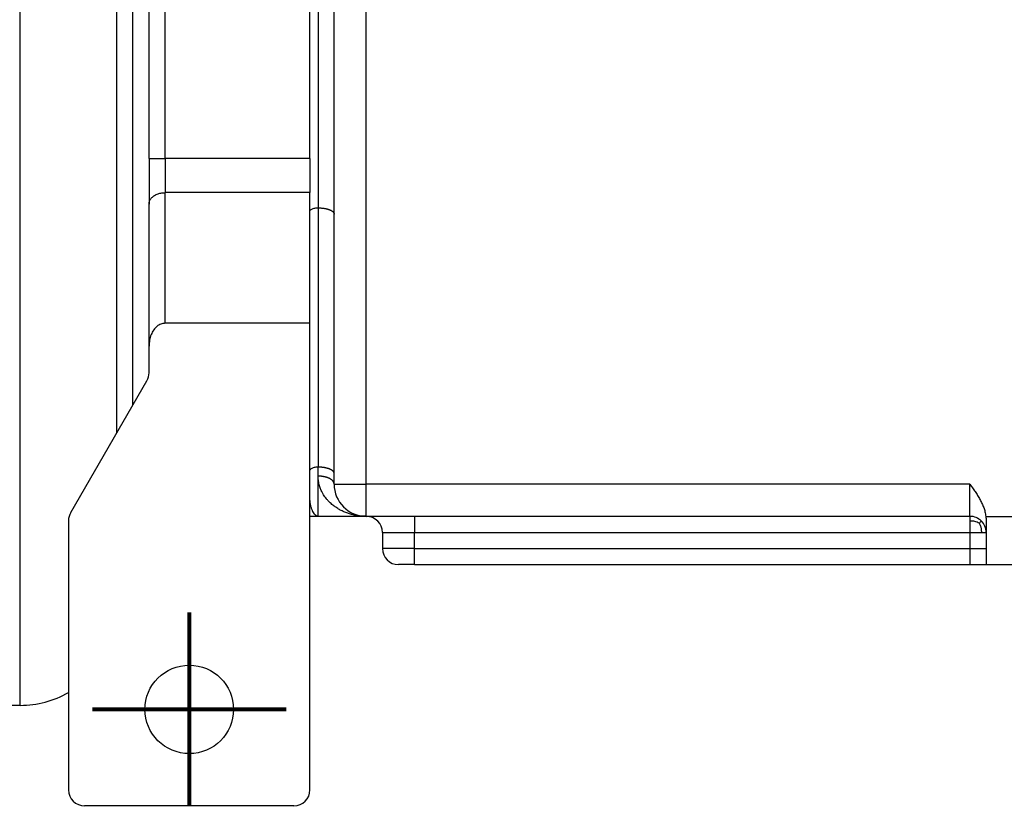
# Model space of a CAD drawing. Header units: inches. Extents: x -431 to 311, y -200 to 191.
# Tile 30 of 61: x -180 to -119, y 91 to 140. Entities that reach past the tile are written whole.
import ezdxf

# ---------------------------------------------------------------- set-up
doc = ezdxf.new("R2010")
doc.units = ezdxf.units.IN
doc.linetypes.add('DOT_CENTER', pattern=[14, 12, -1, 0, -1])
doc.layers.add('1', color=7, linetype='Continuous')

# ---------------------------------------------------------------- blocks, each defined once
blk = doc.blocks.new('001_G23_G27_BF_B3_20W_30W_Motor_1_1__6', base_point=(-311, 91.265))
at = {"color": 1, "linetype": 'Continuous'}
for p, q in [((-180, 97.515), (-180, 185.015)), ((-158.5, 111.265), (-158.5, 171.265)), ((-173, 116.194), (-173, 166.337)), ((-161.5, 154.091), (-161.5, 128.44)), ((-171, 131.508), (-171, 151.023)), ((-172, 131.508), (-171, 131.508)), ((-162, 131.508), (-171, 131.508)), ((-171, 131.508), (-171, 129.387)), ((-162, 129.387), (-171, 129.387)), ((-171, 121.265), (-171, 129.387)), ((-161.5, 128.44), (-161.5, 112.322)), ((-161.5, 111.765), (-161.5, 112.322)), ((-161.5, 109.265), (-161.5, 111.765)), ((-160.5, 111.265), (-158.5, 111.265)), ((-121, 111.265), (-158.5, 111.265)), ((-158.5, 109.265), (-158.5, 111.265)), ((-121, 109.265), (-121, 111.265)), ((-120.015, 109.265), (-117, 109.265)), ((-155.5, 107.265), (-155.5, 108.265))]:
    blk.add_line(p, q, dxfattribs=at)
at = {"color": 7, "linetype": 'Continuous'}
for p, q in [((-174, 114.462), (-174, 168.069)), ((-160.5, 128.051), (-160.5, 154.48)), ((-172, 131.508), (-172, 151.023)), ((-162, 131.508), (-162, 151.023)), ((-172, 131.508), (-172, 128.68)), ((-162, 131.508), (-162, 129.387)), ((-162, 128.246), (-162, 129.387)), ((-172, 119.851), (-172, 128.68)), ((-162, 121.265), (-162, 128.246)), ((-160.5, 111.934), (-160.5, 128.051)), ((-162, 121.265), (-171, 121.265)), ((-162, 112.128), (-162, 121.265)), ((-172, 118.194), (-172, 119.851)), ((-176.866, 109.498), (-172.134, 117.694)), ((-162, 110.265), (-162, 112.128)), ((-160.5, 111.265), (-160.5, 111.934)), ((-162, 92.265), (-162, 110.265)), ((-177, 108.998), (-177, 92.265)), ((-161.5, 109.265), (-162, 109.265)), ((-158.5, 109.265), (-161.5, 109.265)), ((-155.5, 109.265), (-158.5, 109.265)), ((-121, 109.265), (-155.5, 109.265)), ((-120, 109.021), (-120, 108.265)), ((-157.5, 108.265), (-157.5, 107.265)), ((-120, 108.265), (-120, 107.265)), ((-120, 107.265), (-120, 106.265)), ((-155.5, 106.265), (-156.5, 106.265)), ((-155.5, 106.265), (-121, 106.265)), ((-121, 106.265), (-120, 106.265)), ((-120, 106.265), (-117, 106.265)), ((-180, 97.515), (-299, 97.515)), ((-163, 91.265), (-176, 91.265))]:
    blk.add_line(p, q, dxfattribs=at)
blk.add_circle((-169.5, 97.265), 2.75, dxfattribs=at)
for centre, radius, start, end in [((-173, 118.194), 1, -30, 0), ((-158.5, 111.265), 2, 180, -90), ((-176, 108.998), 1, 150, 180), ((-158.5, 108.265), 1, 0, 90), ((-121, 108.265), 1, 45, 90), ((-121, 108.265), 1, 0, 45), ((-156.5, 107.265), 1, 179.99999, -90.00001), ((-180, 103.515), 6, -90, -60), ((-176, 92.265), 1, 180, -90), ((-163, 92.265), 1, -90, 0)]:
    blk.add_arc(centre, radius, start, end, dxfattribs=at)
at = {"color": 1, "linetype": 'Continuous'}
for points, knots in [([(-172, 128.68), (-171.993, 128.742), (-171.979, 128.871), (-171.869, 129.045), (-171.707, 129.191), (-171.498, 129.301), (-171.257, 129.373), (-171.087, 129.382), (-171, 129.387)], [0, 0, 0, 0, 0.186158, 0.383804, 0.59991, 0.835539, 1.086852, 1.34679, 1.34679, 1.34679, 1.34679]), ([(-162, 128.246), (-161.996, 128.263), (-161.986, 128.304), (-161.928, 128.349), (-161.849, 128.388), (-161.746, 128.417), (-161.627, 128.436), (-161.543, 128.439), (-161.5, 128.44)], [0, 0, 0, 0, 0.0531031, 0.1215987, 0.2106694, 0.3187296, 0.4408728, 0.5704516, 0.5704516, 0.5704516, 0.5704516]), ([(-161.5, 128.44), (-161.485, 128.44), (-161.455, 128.44), (-161.41, 128.438), (-161.364, 128.436), (-161.318, 128.433), (-161.271, 128.43), (-161.225, 128.425), (-161.178, 128.419), (-161.132, 128.413), (-161.086, 128.405), (-161.041, 128.397), (-160.996, 128.387), (-160.953, 128.377), (-160.911, 128.365), (-160.87, 128.353), (-160.831, 128.34), (-160.793, 128.326), (-160.758, 128.312), (-160.724, 128.297), (-160.693, 128.281), (-160.663, 128.264), (-160.637, 128.248), (-160.612, 128.23), (-160.59, 128.213), (-160.571, 128.196), (-160.556, 128.18), (-160.543, 128.164), (-160.532, 128.149), (-160.523, 128.134), (-160.515, 128.119), (-160.509, 128.104), (-160.504, 128.089), (-160.502, 128.075), (-160.5, 128.063), (-160.5, 128.055), (-160.5, 128.051)], [0, 0, 0, 0, 0.044582, 0.089872, 0.135757, 0.182115, 0.228812, 0.275703, 0.322637, 0.369453, 0.415988, 0.462075, 0.507544, 0.552228, 0.595967, 0.638604, 0.679993, 0.720002, 0.758511, 0.795422, 0.830652, 0.864144, 0.895861, 0.925794, 0.95396, 0.980404, 1.001263, 1.021024, 1.039758, 1.05755, 1.074494, 1.090697, 1.106271, 1.121334, 1.1328, 1.14408, 1.14408, 1.14408, 1.14408]), ([(-161.5, 112.322), (-161.543, 112.321), (-161.627, 112.319), (-161.746, 112.299), (-161.849, 112.27), (-161.928, 112.232), (-161.986, 112.186), (-161.996, 112.146), (-162, 112.128)], [0, 0, 0, 0, 0.1295788, 0.251722, 0.3597822, 0.4488529, 0.5173485, 0.5704516, 0.5704516, 0.5704516, 0.5704516]), ([(-160.5, 111.934), (-160.5, 111.937), (-160.5, 111.945), (-160.502, 111.957), (-160.504, 111.971), (-160.509, 111.986), (-160.515, 112.001), (-160.523, 112.016), (-160.532, 112.032), (-160.543, 112.047), (-160.556, 112.062), (-160.571, 112.078), (-160.59, 112.095), (-160.612, 112.113), (-160.637, 112.13), (-160.663, 112.147), (-160.693, 112.163), (-160.724, 112.179), (-160.758, 112.194), (-160.793, 112.209), (-160.831, 112.223), (-160.87, 112.236), (-160.911, 112.248), (-160.953, 112.259), (-160.996, 112.27), (-161.041, 112.279), (-161.086, 112.288), (-161.132, 112.295), (-161.178, 112.302), (-161.225, 112.307), (-161.271, 112.312), (-161.318, 112.316), (-161.364, 112.319), (-161.41, 112.321), (-161.455, 112.322), (-161.485, 112.322), (-161.5, 112.322)], [0, 0, 0, 0, 0.01128, 0.022746, 0.037808, 0.053383, 0.069586, 0.08653, 0.104322, 0.123056, 0.142817, 0.163676, 0.190119, 0.218285, 0.248219, 0.279936, 0.313427, 0.348658, 0.385568, 0.424078, 0.464087, 0.505476, 0.548113, 0.591851, 0.636536, 0.682005, 0.728091, 0.774627, 0.821443, 0.868377, 0.915268, 0.961965, 1.008323, 1.054208, 1.099498, 1.14408, 1.14408, 1.14408, 1.14408]), ([(-158.5, 109.265), (-158.58, 109.267), (-158.745, 109.27), (-158.997, 109.297), (-159.243, 109.34), (-159.447, 109.392), (-159.599, 109.439), (-159.72, 109.481), (-159.834, 109.525), (-159.949, 109.575), (-160.06, 109.629), (-160.17, 109.688), (-160.282, 109.753), (-160.401, 109.83), (-160.521, 109.916), (-160.638, 110.01), (-160.751, 110.111), (-160.865, 110.225), (-160.973, 110.348), (-161.071, 110.475), (-161.162, 110.609), (-161.26, 110.778), (-161.355, 110.983), (-161.422, 111.188), (-161.461, 111.357), (-161.482, 111.484), (-161.497, 111.619), (-161.499, 111.712), (-161.5, 111.765)], [0, 0, 0, 0, 0.241333, 0.493156, 0.760659, 0.989003, 1.12288, 1.238924, 1.372936, 1.49075, 1.613844, 1.745027, 1.864481, 2.00241, 2.169131, 2.30843, 2.452563, 2.621436, 2.791596, 2.943567, 3.103781, 3.277655, 3.528585, 3.779995, 3.923022, 4.047307, 4.168051, 4.327775, 4.327775, 4.327775, 4.327775]), ([(-160.5, 111.265), (-160.5, 111.273), (-160.501, 111.288), (-160.504, 111.311), (-160.509, 111.334), (-160.516, 111.357), (-160.526, 111.38), (-160.538, 111.404), (-160.553, 111.427), (-160.57, 111.45), (-160.59, 111.473), (-160.612, 111.496), (-160.636, 111.518), (-160.663, 111.54), (-160.692, 111.561), (-160.724, 111.581), (-160.758, 111.601), (-160.793, 111.619), (-160.831, 111.637), (-160.87, 111.654), (-160.911, 111.67), (-160.953, 111.684), (-160.996, 111.698), (-161.041, 111.71), (-161.086, 111.721), (-161.132, 111.731), (-161.178, 111.739), (-161.225, 111.746), (-161.271, 111.752), (-161.318, 111.757), (-161.364, 111.761), (-161.41, 111.764), (-161.455, 111.765), (-161.485, 111.765), (-161.5, 111.765)], [0, 0, 0, 0, 0.022312, 0.045154, 0.068658, 0.09296, 0.118196, 0.144494, 0.171973, 0.200734, 0.230865, 0.262428, 0.295468, 0.330004, 0.366035, 0.403536, 0.442459, 0.482738, 0.524288, 0.567006, 0.610775, 0.655467, 0.700943, 0.747057, 0.79366, 0.840598, 0.88772, 0.934877, 0.981924, 1.028721, 1.075138, 1.121053, 1.166353, 1.210936, 1.210936, 1.210936, 1.210936]), ([(-161.5, 109.265), (-161.515, 109.267), (-161.544, 109.269), (-161.586, 109.285), (-161.627, 109.308), (-161.687, 109.357), (-161.755, 109.443), (-161.812, 109.541), (-161.857, 109.633), (-161.888, 109.708), (-161.919, 109.796), (-161.94, 109.867), (-161.957, 109.931), (-161.968, 109.981), (-161.977, 110.029), (-161.985, 110.074), (-161.991, 110.118), (-161.996, 110.168), (-161.999, 110.219), (-162, 110.251), (-162, 110.265)], [0, 0, 0, 0, 0.045706, 0.087085, 0.131708, 0.188509, 0.31723, 0.457775, 0.528353, 0.624164, 0.701796, 0.805649, 0.849047, 0.900161, 0.95672, 0.995698, 1.038212, 1.091484, 1.146074, 1.189201, 1.189201, 1.189201, 1.189201]), ([(-155.5, 109.265), (-155.5, 109.265), (-155.5, 109.265), (-155.5, 109.265), (-155.5, 109.265), (-155.5, 109.265), (-155.5, 109.265), (-155.5, 109.265), (-155.5, 109.264), (-155.5, 109.264), (-155.5, 109.264), (-155.5, 109.263), (-155.5, 109.263), (-155.5, 109.263), (-155.5, 109.262), (-155.5, 109.261), (-155.5, 109.261), (-155.5, 109.26), (-155.5, 109.259), (-155.5, 109.259), (-155.5, 109.258), (-155.5, 109.257), (-155.5, 109.256), (-155.5, 109.255), (-155.5, 109.254), (-155.5, 109.253), (-155.5, 109.252), (-155.5, 109.251), (-155.5, 109.25), (-155.5, 109.249), (-155.5, 109.248), (-155.5, 109.246), (-155.5, 109.245), (-155.5, 109.244), (-155.5, 109.242), (-155.5, 109.241), (-155.5, 109.239), (-155.5, 109.238), (-155.5, 109.236), (-155.5, 109.235), (-155.5, 109.233), (-155.5, 109.231), (-155.5, 109.23), (-155.5, 109.228), (-155.5, 109.226), (-155.5, 109.224), (-155.5, 109.222), (-155.5, 109.22), (-155.5, 109.218), (-155.5, 109.216), (-155.5, 109.214), (-155.5, 109.212), (-155.5, 109.21), (-155.5, 109.207), (-155.5, 109.205), (-155.5, 109.203), (-155.5, 109.2), (-155.5, 109.198), (-155.5, 109.195), (-155.5, 109.193), (-155.5, 109.19), (-155.5, 109.188), (-155.5, 109.185), (-155.5, 109.182), (-155.5, 109.179), (-155.5, 109.177), (-155.5, 109.174), (-155.5, 109.171), (-155.5, 109.168), (-155.5, 109.165), (-155.5, 109.162), (-155.5, 109.159), (-155.5, 109.155), (-155.5, 109.152), (-155.5, 109.149), (-155.5, 109.146), (-155.5, 109.142), (-155.5, 109.139), (-155.5, 109.135), (-155.5, 109.132), (-155.5, 109.128), (-155.5, 109.125), (-155.5, 109.121), (-155.5, 109.118), (-155.5, 109.114), (-155.5, 109.11), (-155.5, 109.106), (-155.5, 109.102), (-155.5, 109.099), (-155.5, 109.095), (-155.5, 109.091), (-155.5, 109.087), (-155.5, 109.083), (-155.5, 109.078), (-155.5, 109.074), (-155.5, 109.07), (-155.5, 109.066), (-155.5, 109.062), (-155.5, 109.057), (-155.5, 109.053), (-155.5, 109.049), (-155.5, 109.044), (-155.5, 109.04), (-155.5, 109.035), (-155.5, 109.031), (-155.5, 109.026), (-155.5, 109.021), (-155.5, 109.017), (-155.5, 109.012), (-155.5, 109.007), (-155.5, 109.002), (-155.5, 108.997), (-155.5, 108.993), (-155.5, 108.988), (-155.5, 108.983), (-155.5, 108.978), (-155.5, 108.972), (-155.5, 108.967), (-155.5, 108.961), (-155.5, 108.955), (-155.5, 108.949), (-155.5, 108.943), (-155.5, 108.937), (-155.5, 108.93), (-155.5, 108.924), (-155.5, 108.918), (-155.5, 108.912), (-155.5, 108.905), (-155.5, 108.899), (-155.5, 108.893), (-155.5, 108.886), (-155.5, 108.88), (-155.5, 108.873), (-155.5, 108.867), (-155.5, 108.86), (-155.5, 108.853), (-155.5, 108.847), (-155.5, 108.84), (-155.5, 108.833), (-155.5, 108.826), (-155.5, 108.82), (-155.5, 108.813), (-155.5, 108.806), (-155.5, 108.799), (-155.5, 108.792), (-155.5, 108.785), (-155.5, 108.778), (-155.5, 108.771), (-155.5, 108.764), (-155.5, 108.757), (-155.5, 108.75), (-155.5, 108.743), (-155.5, 108.736), (-155.5, 108.728), (-155.5, 108.721), (-155.5, 108.714), (-155.5, 108.707), (-155.5, 108.7), (-155.5, 108.692), (-155.5, 108.685), (-155.5, 108.678), (-155.5, 108.67), (-155.5, 108.663), (-155.5, 108.656), (-155.5, 108.648), (-155.5, 108.641), (-155.5, 108.632), (-155.5, 108.623), (-155.5, 108.612), (-155.5, 108.601), (-155.5, 108.59), (-155.5, 108.579), (-155.5, 108.568), (-155.5, 108.557), (-155.5, 108.546), (-155.5, 108.535), (-155.5, 108.524), (-155.5, 108.513), (-155.5, 108.502), (-155.5, 108.491), (-155.5, 108.48), (-155.5, 108.469), (-155.5, 108.458), (-155.5, 108.447), (-155.5, 108.437), (-155.5, 108.426), (-155.5, 108.415), (-155.5, 108.404), (-155.5, 108.393), (-155.5, 108.382), (-155.5, 108.371), (-155.5, 108.361), (-155.5, 108.35), (-155.5, 108.339), (-155.5, 108.329), (-155.5, 108.318), (-155.5, 108.307), (-155.5, 108.297), (-155.5, 108.286), (-155.5, 108.276), (-155.5, 108.269), (-155.5, 108.265)], [0, 0, 0, 0, 0.00002, 0.00008, 0.000181, 0.000323, 0.000505, 0.000729, 0.000995, 0.001302, 0.001652, 0.002044, 0.00248, 0.002958, 0.00348, 0.004045, 0.004655, 0.005309, 0.006007, 0.00675, 0.007538, 0.008371, 0.00925, 0.010174, 0.011145, 0.012162, 0.013225, 0.014334, 0.015491, 0.016695, 0.017901, 0.019152, 0.020448, 0.021788, 0.023174, 0.024605, 0.026081, 0.027602, 0.029169, 0.030781, 0.032439, 0.034143, 0.035892, 0.037688, 0.03953, 0.041417, 0.043352, 0.045332, 0.047359, 0.049433, 0.051553, 0.053721, 0.055935, 0.058196, 0.060505, 0.06286, 0.065263, 0.067714, 0.070212, 0.072745, 0.075327, 0.077958, 0.080639, 0.083368, 0.086146, 0.088973, 0.091847, 0.09477, 0.097741, 0.10076, 0.103826, 0.106939, 0.1101, 0.113307, 0.116562, 0.119862, 0.12321, 0.126603, 0.130042, 0.133527, 0.137058, 0.140634, 0.144255, 0.147922, 0.151633, 0.155389, 0.159189, 0.163033, 0.166922, 0.170854, 0.17483, 0.178849, 0.182912, 0.187018, 0.191166, 0.195358, 0.199592, 0.203868, 0.208186, 0.212546, 0.216948, 0.221391, 0.225876, 0.230402, 0.234969, 0.239576, 0.244224, 0.248913, 0.253642, 0.25841, 0.263219, 0.268067, 0.272954, 0.277881, 0.282846, 0.287851, 0.292894, 0.298771, 0.304697, 0.310672, 0.316694, 0.322764, 0.328879, 0.335039, 0.341244, 0.347493, 0.353785, 0.360119, 0.366494, 0.37291, 0.379366, 0.385862, 0.392395, 0.398966, 0.405574, 0.412219, 0.418898, 0.425612, 0.43236, 0.439141, 0.445954, 0.452799, 0.459674, 0.466579, 0.473514, 0.480477, 0.487467, 0.494485, 0.501528, 0.508597, 0.515691, 0.522808, 0.529949, 0.537111, 0.544295, 0.5515, 0.558725, 0.56597, 0.573232, 0.580513, 0.58781, 0.595123, 0.602452, 0.609795, 0.617153, 0.624523, 0.631906, 0.642788, 0.653689, 0.664607, 0.675538, 0.686482, 0.697436, 0.708398, 0.719367, 0.730339, 0.741314, 0.752289, 0.763261, 0.77423, 0.785192, 0.796146, 0.80709, 0.818022, 0.828939, 0.83984, 0.850723, 0.861585, 0.872425, 0.88324, 0.894028, 0.904788, 0.915517, 0.926214, 0.936875, 0.9475, 0.958086, 0.968631, 0.979133, 0.98959, 1.000001, 1.000001, 1.000001, 1.000001]), ([(-121, 109.265), (-121, 109.261), (-121, 109.25), (-121, 109.226), (-121, 109.176), (-121, 109.09), (-121, 109.016), (-121, 108.973)], [0, 0, 0, 0, 0.013188, 0.0340379, 0.0702117, 0.1639704, 0.2928933, 0.2928933, 0.2928933, 0.2928933]), ([(-121, 108.973), (-121, 108.92), (-121, 108.807), (-121, 108.635), (-121, 108.451), (-121, 108.329), (-121, 108.265)], [0, 0, 0, 0, 0.1570305, 0.3390121, 0.51722, 0.7071067, 0.7071067, 0.7071067, 0.7071067]), ([(-120.423, 108.842), (-120.513, 108.881), (-120.697, 108.961), (-120.898, 108.969), (-121, 108.973)], [0, 0, 0, 0, 0.2915971, 0.596014, 0.596014, 0.596014, 0.596014]), ([(-120.423, 108.842), (-120.404, 108.862), (-120.37, 108.895), (-120.332, 108.934), (-120.308, 108.958), (-120.298, 108.968), (-120.293, 108.973)], [0, 0, 0, 0, 0.0813205, 0.1423398, 0.1631838, 0.1840278, 0.1840278, 0.1840278, 0.1840278]), ([(-157.5, 108.265), (-157.485, 108.265), (-157.456, 108.265), (-157.361, 108.265), (-157.18, 108.265), (-156.886, 108.265), (-156.511, 108.265), (-156.138, 108.265), (-155.795, 108.265), (-155.599, 108.265), (-155.5, 108.265)], [0, 0, 0, 0, 0.044006, 0.088012, 0.286179, 0.585694, 0.968847, 1.412978, 1.703203, 2, 2, 2, 2]), ([(-155.5, 108.265), (-155.476, 108.265), (-155.429, 108.265), (-149.656, 108.265), (-138.179, 108.265), (-126.726, 108.265), (-121, 108.265)], [0, 0, 0, 0, 0.070684, 0.141421, 17.320711, 34.5, 34.5, 34.5, 34.5]), ([(-121, 108.265), (-120.937, 108.265), (-120.814, 108.265), (-120.631, 108.265), (-120.458, 108.265), (-120.345, 108.265), (-120.293, 108.265)], [0, 0, 0, 0, 0.1897987, 0.3680946, 0.5499526, 0.7071067, 0.7071067, 0.7071067, 0.7071067]), ([(-121, 108.265), (-121, 108.122), (-121, 107.836), (-121, 107.526), (-121, 107.336), (-121, 107.289), (-121, 107.265)], [0, 0, 0, 0, 0.429289, 0.858579, 0.929295, 1, 1, 1, 1]), ([(-120.423, 108.842), (-120.409, 108.813), (-120.382, 108.753), (-120.349, 108.661), (-120.322, 108.569), (-120.304, 108.475), (-120.294, 108.374), (-120.293, 108.303), (-120.293, 108.265)], [0, 0, 0, 0, 0.0986906, 0.1968735, 0.2920881, 0.3859633, 0.4843612, 0.5972272, 0.5972272, 0.5972272, 0.5972272]), ([(-120.293, 108.265), (-120.25, 108.265), (-120.176, 108.265), (-120.09, 108.265), (-120.035, 108.265), (-120.012, 108.265), (-120, 108.265)], [0, 0, 0, 0, 0.128897, 0.2226816, 0.2577875, 0.2928933, 0.2928933, 0.2928933, 0.2928933]), ([(-155.5, 107.265), (-155.599, 107.265), (-155.795, 107.265), (-156.138, 107.265), (-156.511, 107.265), (-156.886, 107.265), (-157.18, 107.265), (-157.361, 107.265), (-157.456, 107.265), (-157.485, 107.265), (-157.5, 107.265)], [0, 0, 0, 0, 0.296716, 0.586865, 1.031014, 1.414192, 1.713739, 1.911942, 1.955971, 2, 2, 2, 2]), ([(-155.5, 107.265), (-155.476, 107.265), (-155.429, 107.265), (-149.656, 107.265), (-138.179, 107.265), (-126.726, 107.265), (-121, 107.265)], [0, 0, 0, 0, 0.070726, 0.141421, 17.320711, 34.5, 34.5, 34.5, 34.5]), ([(-155.5, 106.265), (-155.5, 106.265), (-155.5, 106.266), (-155.5, 106.266), (-155.5, 106.266), (-155.5, 106.266), (-155.5, 106.266), (-155.5, 106.266), (-155.5, 106.266), (-155.5, 106.266), (-155.5, 106.267), (-155.5, 106.267), (-155.5, 106.267), (-155.5, 106.267), (-155.5, 106.268), (-155.5, 106.268), (-155.5, 106.268), (-155.5, 106.269), (-155.5, 106.269), (-155.5, 106.27), (-155.5, 106.27), (-155.5, 106.271), (-155.5, 106.271), (-155.5, 106.272), (-155.5, 106.272), (-155.5, 106.273), (-155.5, 106.273), (-155.5, 106.274), (-155.5, 106.275), (-155.5, 106.275), (-155.5, 106.276), (-155.5, 106.277), (-155.5, 106.278), (-155.5, 106.279), (-155.5, 106.279), (-155.5, 106.28), (-155.5, 106.281), (-155.5, 106.282), (-155.5, 106.283), (-155.5, 106.284), (-155.5, 106.285), (-155.5, 106.286), (-155.5, 106.287), (-155.5, 106.288), (-155.5, 106.289), (-155.5, 106.29), (-155.5, 106.291), (-155.5, 106.293), (-155.5, 106.294), (-155.5, 106.295), (-155.5, 106.296), (-155.5, 106.297), (-155.5, 106.299), (-155.5, 106.3), (-155.5, 106.301), (-155.5, 106.303), (-155.5, 106.304), (-155.5, 106.306), (-155.5, 106.307), (-155.5, 106.308), (-155.5, 106.31), (-155.5, 106.311), (-155.5, 106.313), (-155.5, 106.315), (-155.5, 106.316), (-155.5, 106.318), (-155.5, 106.32), (-155.5, 106.321), (-155.5, 106.323), (-155.5, 106.325), (-155.5, 106.326), (-155.5, 106.328), (-155.5, 106.33), (-155.5, 106.332), (-155.5, 106.334), (-155.5, 106.336), (-155.5, 106.338), (-155.5, 106.34), (-155.5, 106.342), (-155.5, 106.344), (-155.5, 106.346), (-155.5, 106.348), (-155.5, 106.35), (-155.5, 106.352), (-155.5, 106.354), (-155.5, 106.356), (-155.5, 106.359), (-155.5, 106.361), (-155.5, 106.363), (-155.5, 106.365), (-155.5, 106.368), (-155.5, 106.37), (-155.5, 106.372), (-155.5, 106.375), (-155.5, 106.377), (-155.5, 106.38), (-155.5, 106.382), (-155.5, 106.385), (-155.5, 106.387), (-155.5, 106.39), (-155.5, 106.392), (-155.5, 106.395), (-155.5, 106.398), (-155.5, 106.4), (-155.5, 106.403), (-155.5, 106.406), (-155.5, 106.409), (-155.5, 106.411), (-155.5, 106.414), (-155.5, 106.417), (-155.5, 106.42), (-155.5, 106.423), (-155.5, 106.426), (-155.5, 106.429), (-155.5, 106.432), (-155.5, 106.434), (-155.5, 106.438), (-155.5, 106.441), (-155.5, 106.444), (-155.5, 106.447), (-155.5, 106.45), (-155.5, 106.453), (-155.5, 106.456), (-155.5, 106.459), (-155.5, 106.463), (-155.5, 106.466), (-155.5, 106.469), (-155.5, 106.472), (-155.5, 106.476), (-155.5, 106.479), (-155.5, 106.482), (-155.5, 106.486), (-155.5, 106.489), (-155.5, 106.493), (-155.5, 106.496), (-155.5, 106.5), (-155.5, 106.503), (-155.5, 106.507), (-155.5, 106.51), (-155.5, 106.514), (-155.5, 106.517), (-155.5, 106.521), (-155.5, 106.525), (-155.5, 106.528), (-155.5, 106.532), (-155.5, 106.536), (-155.5, 106.539), (-155.5, 106.543), (-155.5, 106.547), (-155.5, 106.551), (-155.5, 106.555), (-155.5, 106.559), (-155.5, 106.563), (-155.5, 106.567), (-155.5, 106.572), (-155.5, 106.576), (-155.5, 106.581), (-155.5, 106.586), (-155.5, 106.59), (-155.5, 106.595), (-155.5, 106.599), (-155.5, 106.604), (-155.5, 106.609), (-155.5, 106.614), (-155.5, 106.618), (-155.5, 106.623), (-155.5, 106.628), (-155.5, 106.633), (-155.5, 106.638), (-155.5, 106.643), (-155.5, 106.647), (-155.5, 106.652), (-155.5, 106.657), (-155.5, 106.662), (-155.5, 106.667), (-155.5, 106.672), (-155.5, 106.677), (-155.5, 106.682), (-155.5, 106.687), (-155.5, 106.693), (-155.5, 106.698), (-155.5, 106.703), (-155.5, 106.708), (-155.5, 106.713), (-155.5, 106.718), (-155.5, 106.724), (-155.5, 106.729), (-155.5, 106.734), (-155.5, 106.739), (-155.5, 106.745), (-155.5, 106.75), (-155.5, 106.755), (-155.5, 106.76), (-155.5, 106.766), (-155.5, 106.771), (-155.5, 106.776), (-155.5, 106.782), (-155.5, 106.787), (-155.5, 106.793), (-155.5, 106.798), (-155.5, 106.803), (-155.5, 106.809), (-155.5, 106.814), (-155.5, 106.82), (-155.5, 106.825), (-155.5, 106.831), (-155.5, 106.836), (-155.5, 106.842), (-155.5, 106.847), (-155.5, 106.853), (-155.5, 106.858), (-155.5, 106.864), (-155.5, 106.87), (-155.5, 106.875), (-155.5, 106.881), (-155.5, 106.886), (-155.5, 106.892), (-155.5, 106.898), (-155.5, 106.906), (-155.5, 106.914), (-155.5, 106.922), (-155.5, 106.93), (-155.5, 106.939), (-155.5, 106.947), (-155.5, 106.955), (-155.5, 106.963), (-155.5, 106.972), (-155.5, 106.98), (-155.5, 106.988), (-155.5, 106.997), (-155.5, 107.005), (-155.5, 107.013), (-155.5, 107.021), (-155.5, 107.03), (-155.5, 107.038), (-155.5, 107.046), (-155.5, 107.055), (-155.5, 107.063), (-155.5, 107.071), (-155.5, 107.079), (-155.5, 107.088), (-155.5, 107.096), (-155.5, 107.104), (-155.5, 107.112), (-155.5, 107.121), (-155.5, 107.129), (-155.5, 107.137), (-155.5, 107.145), (-155.5, 107.153), (-155.5, 107.161), (-155.5, 107.17), (-155.5, 107.178), (-155.5, 107.186), (-155.5, 107.194), (-155.5, 107.202), (-155.5, 107.21), (-155.5, 107.218), (-155.5, 107.226), (-155.5, 107.234), (-155.5, 107.242), (-155.5, 107.25), (-155.5, 107.258), (-155.5, 107.263), (-155.5, 107.265)], [0, 0, 0, 0, 0.000012, 0.000049, 0.000109, 0.000195, 0.000305, 0.000439, 0.000599, 0.000784, 0.000994, 0.00123, 0.001491, 0.001778, 0.00209, 0.002429, 0.002793, 0.003184, 0.003602, 0.004045, 0.004515, 0.005012, 0.005536, 0.006087, 0.006665, 0.00727, 0.007902, 0.008562, 0.00925, 0.009965, 0.010708, 0.011478, 0.012277, 0.013104, 0.013959, 0.014842, 0.015754, 0.016695, 0.017611, 0.018554, 0.019522, 0.020517, 0.021538, 0.022585, 0.023658, 0.024758, 0.025884, 0.027036, 0.028215, 0.02942, 0.030652, 0.03191, 0.033195, 0.034507, 0.035845, 0.037211, 0.038603, 0.040022, 0.041467, 0.04294, 0.04444, 0.045967, 0.047521, 0.049102, 0.05071, 0.052346, 0.054009, 0.055699, 0.057417, 0.059162, 0.060935, 0.062735, 0.064563, 0.066418, 0.068301, 0.070212, 0.07214, 0.074097, 0.076083, 0.078098, 0.080141, 0.082213, 0.084313, 0.086441, 0.088598, 0.090782, 0.092995, 0.095236, 0.097505, 0.099801, 0.102125, 0.104477, 0.106856, 0.109263, 0.111697, 0.114159, 0.116648, 0.119163, 0.121706, 0.124276, 0.126872, 0.129496, 0.132146, 0.134822, 0.137526, 0.140255, 0.143011, 0.145793, 0.148602, 0.151436, 0.154296, 0.157183, 0.160095, 0.163033, 0.165996, 0.168985, 0.172, 0.17504, 0.178105, 0.181196, 0.184311, 0.187452, 0.190618, 0.193808, 0.197024, 0.200264, 0.203528, 0.206817, 0.210131, 0.213469, 0.216831, 0.220218, 0.223628, 0.227063, 0.230521, 0.234004, 0.23751, 0.241039, 0.244593, 0.24817, 0.25177, 0.255393, 0.25904, 0.26271, 0.266403, 0.270119, 0.273858, 0.27762, 0.281404, 0.285212, 0.289041, 0.292893, 0.297341, 0.301818, 0.306322, 0.310854, 0.315413, 0.319999, 0.324611, 0.32925, 0.333915, 0.338606, 0.343322, 0.348063, 0.352828, 0.357618, 0.362432, 0.367269, 0.37213, 0.377014, 0.38192, 0.386849, 0.391799, 0.396771, 0.401765, 0.406779, 0.411815, 0.41687, 0.421945, 0.42704, 0.432155, 0.437288, 0.44244, 0.44761, 0.452798, 0.458004, 0.463227, 0.468467, 0.473724, 0.478997, 0.484286, 0.489591, 0.494911, 0.500245, 0.505595, 0.510959, 0.516336, 0.521728, 0.527133, 0.53255, 0.537981, 0.543423, 0.548878, 0.554344, 0.559821, 0.56531, 0.570809, 0.576318, 0.581838, 0.587367, 0.592905, 0.598452, 0.604008, 0.609572, 0.615145, 0.620724, 0.626311, 0.631905, 0.640126, 0.648357, 0.656599, 0.664849, 0.673107, 0.681373, 0.689645, 0.697923, 0.706205, 0.714491, 0.72278, 0.731071, 0.739363, 0.747655, 0.755946, 0.764236, 0.772523, 0.780808, 0.789088, 0.797362, 0.805631, 0.813893, 0.822148, 0.830393, 0.838629, 0.846855, 0.85507, 0.863272, 0.871462, 0.879637, 0.887798, 0.895943, 0.904071, 0.912182, 0.920275, 0.928348, 0.936402, 0.944434, 0.952445, 0.960433, 0.968397, 0.976337, 0.984251, 0.992139, 1, 1, 1, 1]), ([(-121, 107.265), (-121, 107.258), (-121, 107.243), (-121, 107.22), (-121, 107.197), (-121, 107.174), (-121, 107.151), (-121, 107.129), (-121, 107.106), (-121, 107.083), (-121, 107.061), (-121, 107.039), (-121, 107.016), (-121, 106.994), (-121, 106.975), (-121, 106.959), (-121, 106.946), (-121, 106.933), (-121, 106.92), (-121, 106.906), (-121, 106.894), (-121, 106.881), (-121, 106.868), (-121, 106.855), (-121, 106.842), (-121, 106.83), (-121, 106.817), (-121, 106.805), (-121, 106.793), (-121, 106.78), (-121, 106.768), (-121, 106.756), (-121, 106.744), (-121, 106.732), (-121, 106.721), (-121, 106.709), (-121, 106.697), (-121, 106.686), (-121, 106.675), (-121, 106.663), (-121, 106.652), (-121, 106.641), (-121, 106.631), (-121, 106.62), (-121, 106.609), (-121, 106.599), (-121, 106.589), (-121, 106.578), (-121, 106.568), (-121, 106.559), (-121, 106.55), (-121, 106.541), (-121, 106.532), (-121, 106.524), (-121, 106.516), (-121, 106.507), (-121, 106.499), (-121, 106.491), (-121, 106.483), (-121, 106.476), (-121, 106.468), (-121, 106.461), (-121, 106.453), (-121, 106.446), (-121, 106.439), (-121, 106.432), (-121, 106.425), (-121, 106.418), (-121, 106.412), (-121, 106.406), (-121, 106.399), (-121, 106.393), (-121, 106.387), (-121, 106.381), (-121, 106.375), (-121, 106.37), (-121, 106.364), (-121, 106.359), (-121, 106.354), (-121, 106.349), (-121, 106.344), (-121, 106.339), (-121, 106.334), (-121, 106.33), (-121, 106.326), (-121, 106.321), (-121, 106.317), (-121, 106.313), (-121, 106.31), (-121, 106.306), (-121, 106.303), (-121, 106.3), (-121, 106.297), (-121, 106.294), (-121, 106.291), (-121, 106.288), (-121, 106.286), (-121, 106.284), (-121, 106.281), (-121, 106.279), (-121, 106.278), (-121, 106.276), (-121, 106.274), (-121, 106.273), (-121, 106.271), (-121, 106.27), (-121, 106.269), (-121, 106.268), (-121, 106.267), (-121, 106.267), (-121, 106.266), (-121, 106.266), (-121, 106.266), (-121, 106.266), (-121, 106.265)], [0, 0, 0, 0, 0.022927, 0.045826, 0.068687, 0.091502, 0.114261, 0.136957, 0.159579, 0.182119, 0.204568, 0.226917, 0.249158, 0.27128, 0.293277, 0.306544, 0.319754, 0.332906, 0.345997, 0.359023, 0.371983, 0.384873, 0.397692, 0.410435, 0.423102, 0.435689, 0.448193, 0.460612, 0.472944, 0.485185, 0.497333, 0.509385, 0.521339, 0.533193, 0.544942, 0.556586, 0.568121, 0.579544, 0.590854, 0.602047, 0.61312, 0.624072, 0.634899, 0.645599, 0.656169, 0.666606, 0.676909, 0.687074, 0.697098, 0.70698, 0.715832, 0.724561, 0.733166, 0.741648, 0.750006, 0.758238, 0.766344, 0.774325, 0.782178, 0.789905, 0.797503, 0.804973, 0.812313, 0.819524, 0.826604, 0.833554, 0.840372, 0.847058, 0.853611, 0.860031, 0.866318, 0.87247, 0.878487, 0.884368, 0.890113, 0.895722, 0.901193, 0.906526, 0.911721, 0.916776, 0.921692, 0.926468, 0.931103, 0.935597, 0.939948, 0.944157, 0.948223, 0.952145, 0.955922, 0.95936, 0.962659, 0.965819, 0.968841, 0.971724, 0.974468, 0.977073, 0.979538, 0.981864, 0.984051, 0.986097, 0.988004, 0.989771, 0.991398, 0.992885, 0.994231, 0.995436, 0.996501, 0.997424, 0.998207, 0.998849, 0.999349, 0.999708, 0.999925, 1, 1, 1, 1]), ([(-121, 107.265), (-120.998, 107.265), (-120.995, 107.265), (-120.99, 107.265), (-120.985, 107.265), (-120.981, 107.265), (-120.976, 107.265), (-120.971, 107.265), (-120.966, 107.265), (-120.961, 107.265), (-120.956, 107.265), (-120.951, 107.265), (-120.946, 107.265), (-120.941, 107.265), (-120.936, 107.265), (-120.931, 107.265), (-120.926, 107.265), (-120.921, 107.265), (-120.916, 107.265), (-120.911, 107.265), (-120.906, 107.265), (-120.901, 107.265), (-120.896, 107.265), (-120.891, 107.265), (-120.886, 107.265), (-120.881, 107.265), (-120.876, 107.265), (-120.871, 107.265), (-120.866, 107.265), (-120.861, 107.265), (-120.856, 107.265), (-120.851, 107.265), (-120.846, 107.265), (-120.841, 107.265), (-120.836, 107.265), (-120.831, 107.265), (-120.826, 107.265), (-120.821, 107.265), (-120.815, 107.265), (-120.81, 107.265), (-120.805, 107.265), (-120.8, 107.265), (-120.795, 107.265), (-120.79, 107.265), (-120.785, 107.265), (-120.78, 107.265), (-120.775, 107.265), (-120.77, 107.265), (-120.764, 107.265), (-120.759, 107.265), (-120.754, 107.265), (-120.749, 107.265), (-120.744, 107.265), (-120.739, 107.265), (-120.734, 107.265), (-120.729, 107.265), (-120.724, 107.265), (-120.718, 107.265), (-120.713, 107.265), (-120.708, 107.265), (-120.703, 107.265), (-120.698, 107.265), (-120.693, 107.265), (-120.688, 107.265), (-120.683, 107.265), (-120.678, 107.265), (-120.673, 107.265), (-120.667, 107.265), (-120.662, 107.265), (-120.657, 107.265), (-120.652, 107.265), (-120.647, 107.265), (-120.642, 107.265), (-120.637, 107.265), (-120.632, 107.265), (-120.628, 107.265), (-120.625, 107.265), (-120.622, 107.265), (-120.618, 107.265), (-120.615, 107.265), (-120.611, 107.265), (-120.608, 107.265), (-120.605, 107.265), (-120.601, 107.265), (-120.598, 107.265), (-120.594, 107.265), (-120.591, 107.265), (-120.588, 107.265), (-120.584, 107.265), (-120.581, 107.265), (-120.578, 107.265), (-120.574, 107.265), (-120.571, 107.265), (-120.567, 107.265), (-120.564, 107.265), (-120.561, 107.265), (-120.557, 107.265), (-120.554, 107.265), (-120.551, 107.265), (-120.547, 107.265), (-120.544, 107.265), (-120.541, 107.265), (-120.537, 107.265), (-120.534, 107.265), (-120.531, 107.265), (-120.527, 107.265), (-120.524, 107.265), (-120.521, 107.265), (-120.518, 107.265), (-120.514, 107.265), (-120.511, 107.265), (-120.508, 107.265), (-120.504, 107.265), (-120.501, 107.265), (-120.498, 107.265), (-120.495, 107.265), (-120.491, 107.265), (-120.488, 107.265), (-120.485, 107.265), (-120.482, 107.265), (-120.478, 107.265), (-120.475, 107.265), (-120.472, 107.265), (-120.469, 107.265), (-120.466, 107.265), (-120.462, 107.265), (-120.459, 107.265), (-120.456, 107.265), (-120.453, 107.265), (-120.45, 107.265), (-120.446, 107.265), (-120.443, 107.265), (-120.44, 107.265), (-120.437, 107.265), (-120.434, 107.265), (-120.431, 107.265), (-120.428, 107.265), (-120.424, 107.265), (-120.421, 107.265), (-120.418, 107.265), (-120.415, 107.265), (-120.412, 107.265), (-120.409, 107.265), (-120.406, 107.265), (-120.403, 107.265), (-120.4, 107.265), (-120.397, 107.265), (-120.394, 107.265), (-120.391, 107.265), (-120.388, 107.265), (-120.385, 107.265), (-120.382, 107.265), (-120.379, 107.265), (-120.376, 107.265), (-120.373, 107.265), (-120.37, 107.265), (-120.367, 107.265), (-120.364, 107.265), (-120.361, 107.265), (-120.358, 107.265), (-120.355, 107.265), (-120.352, 107.265), (-120.349, 107.265), (-120.346, 107.265), (-120.343, 107.265), (-120.34, 107.265), (-120.338, 107.265), (-120.335, 107.265), (-120.332, 107.265), (-120.329, 107.265), (-120.326, 107.265), (-120.323, 107.265), (-120.321, 107.265), (-120.318, 107.265), (-120.315, 107.265), (-120.312, 107.265), (-120.309, 107.265), (-120.307, 107.265), (-120.304, 107.265), (-120.301, 107.265), (-120.298, 107.265), (-120.296, 107.265), (-120.293, 107.265), (-120.291, 107.265), (-120.288, 107.265), (-120.286, 107.265), (-120.284, 107.265), (-120.281, 107.265), (-120.279, 107.265), (-120.277, 107.265), (-120.274, 107.265), (-120.272, 107.265), (-120.27, 107.265), (-120.268, 107.265), (-120.265, 107.265), (-120.263, 107.265), (-120.261, 107.265), (-120.259, 107.265), (-120.256, 107.265), (-120.254, 107.265), (-120.252, 107.265), (-120.25, 107.265), (-120.248, 107.265), (-120.245, 107.265), (-120.243, 107.265), (-120.241, 107.265), (-120.239, 107.265), (-120.237, 107.265), (-120.235, 107.265), (-120.233, 107.265), (-120.23, 107.265), (-120.228, 107.265), (-120.226, 107.265), (-120.224, 107.265), (-120.222, 107.265), (-120.22, 107.265), (-120.218, 107.265), (-120.216, 107.265), (-120.214, 107.265), (-120.212, 107.265), (-120.21, 107.265), (-120.208, 107.265), (-120.206, 107.265), (-120.204, 107.265), (-120.202, 107.265), (-120.2, 107.265), (-120.198, 107.265), (-120.196, 107.265), (-120.194, 107.265), (-120.192, 107.265), (-120.19, 107.265), (-120.188, 107.265), (-120.186, 107.265), (-120.184, 107.265), (-120.182, 107.265), (-120.181, 107.265), (-120.179, 107.265), (-120.177, 107.265), (-120.175, 107.265), (-120.173, 107.265), (-120.171, 107.265), (-120.169, 107.265), (-120.168, 107.265), (-120.166, 107.265), (-120.164, 107.265), (-120.162, 107.265), (-120.16, 107.265), (-120.159, 107.265), (-120.157, 107.265), (-120.155, 107.265), (-120.153, 107.265), (-120.152, 107.265), (-120.15, 107.265), (-120.148, 107.265), (-120.146, 107.265), (-120.145, 107.265), (-120.143, 107.265), (-120.141, 107.265), (-120.14, 107.265), (-120.138, 107.265), (-120.136, 107.265), (-120.135, 107.265), (-120.133, 107.265), (-120.131, 107.265), (-120.13, 107.265), (-120.128, 107.265), (-120.127, 107.265), (-120.125, 107.265), (-120.124, 107.265), (-120.122, 107.265), (-120.12, 107.265), (-120.119, 107.265), (-120.117, 107.265), (-120.116, 107.265), (-120.114, 107.265), (-120.113, 107.265), (-120.111, 107.265), (-120.11, 107.265), (-120.108, 107.265), (-120.107, 107.265), (-120.105, 107.265), (-120.104, 107.265), (-120.103, 107.265), (-120.101, 107.265), (-120.1, 107.265), (-120.098, 107.265), (-120.097, 107.265), (-120.096, 107.265), (-120.094, 107.265), (-120.093, 107.265), (-120.092, 107.265), (-120.09, 107.265), (-120.089, 107.265), (-120.088, 107.265), (-120.086, 107.265), (-120.085, 107.265), (-120.084, 107.265), (-120.082, 107.265), (-120.081, 107.265), (-120.08, 107.265), (-120.079, 107.265), (-120.077, 107.265), (-120.076, 107.265), (-120.075, 107.265), (-120.074, 107.265), (-120.073, 107.265), (-120.071, 107.265), (-120.07, 107.265), (-120.069, 107.265), (-120.068, 107.265), (-120.067, 107.265), (-120.066, 107.265), (-120.064, 107.265), (-120.063, 107.265), (-120.062, 107.265), (-120.061, 107.265), (-120.06, 107.265), (-120.059, 107.265), (-120.058, 107.265), (-120.057, 107.265), (-120.056, 107.265), (-120.055, 107.265), (-120.054, 107.265), (-120.053, 107.265), (-120.052, 107.265), (-120.051, 107.265), (-120.05, 107.265), (-120.049, 107.265), (-120.048, 107.265), (-120.047, 107.265), (-120.046, 107.265), (-120.045, 107.265), (-120.044, 107.265), (-120.043, 107.265), (-120.042, 107.265), (-120.041, 107.265), (-120.04, 107.265), (-120.039, 107.265), (-120.039, 107.265), (-120.038, 107.265), (-120.037, 107.265), (-120.036, 107.265), (-120.035, 107.265), (-120.034, 107.265), (-120.034, 107.265), (-120.033, 107.265), (-120.032, 107.265), (-120.031, 107.265), (-120.03, 107.265), (-120.03, 107.265), (-120.029, 107.265), (-120.028, 107.265), (-120.028, 107.265), (-120.027, 107.265), (-120.026, 107.265), (-120.025, 107.265), (-120.025, 107.265), (-120.024, 107.265), (-120.023, 107.265), (-120.023, 107.265), (-120.022, 107.265), (-120.021, 107.265), (-120.021, 107.265), (-120.02, 107.265), (-120.02, 107.265), (-120.019, 107.265), (-120.018, 107.265), (-120.018, 107.265), (-120.017, 107.265), (-120.017, 107.265), (-120.016, 107.265), (-120.016, 107.265), (-120.015, 107.265), (-120.014, 107.265), (-120.014, 107.265), (-120.013, 107.265), (-120.013, 107.265), (-120.012, 107.265), (-120.012, 107.265), (-120.011, 107.265), (-120.011, 107.265), (-120.011, 107.265), (-120.01, 107.265), (-120.01, 107.265), (-120.009, 107.265), (-120.009, 107.265), (-120.008, 107.265), (-120.008, 107.265), (-120.008, 107.265), (-120.007, 107.265), (-120.007, 107.265), (-120.007, 107.265), (-120.006, 107.265), (-120.006, 107.265), (-120.006, 107.265), (-120.005, 107.265), (-120.005, 107.265), (-120.005, 107.265), (-120.004, 107.265), (-120.004, 107.265), (-120.004, 107.265), (-120.004, 107.265), (-120.003, 107.265), (-120.003, 107.265), (-120.003, 107.265), (-120.003, 107.265), (-120.002, 107.265), (-120.002, 107.265), (-120.002, 107.265), (-120.002, 107.265), (-120.002, 107.265), (-120.001, 107.265), (-120.001, 107.265), (-120.001, 107.265), (-120.001, 107.265), (-120.001, 107.265), (-120.001, 107.265), (-120.001, 107.265), (-120, 107.265), (-120, 107.265), (-120, 107.265), (-120, 107.265), (-120, 107.265), (-120, 107.265), (-120, 107.265), (-120, 107.265), (-120, 107.265), (-120, 107.265), (-120, 107.265), (-120, 107.265)], [0, 0, 0, 0, 0.004843, 0.009696, 0.014559, 0.019432, 0.024315, 0.029208, 0.03411, 0.039021, 0.043941, 0.048871, 0.053808, 0.058754, 0.063708, 0.068671, 0.073641, 0.078618, 0.083603, 0.088595, 0.093594, 0.098599, 0.103612, 0.10863, 0.113655, 0.118685, 0.123721, 0.128763, 0.13381, 0.138862, 0.143918, 0.14898, 0.154046, 0.159116, 0.16419, 0.169268, 0.17435, 0.179435, 0.184523, 0.189615, 0.194709, 0.199805, 0.204904, 0.210006, 0.215109, 0.220214, 0.22532, 0.230428, 0.235537, 0.240647, 0.245758, 0.250869, 0.25598, 0.261092, 0.266203, 0.271315, 0.276425, 0.281535, 0.286644, 0.291752, 0.296859, 0.301964, 0.307067, 0.312169, 0.317268, 0.322364, 0.327459, 0.33255, 0.337639, 0.342724, 0.347806, 0.352884, 0.357958, 0.363029, 0.368095, 0.371514, 0.374931, 0.378345, 0.381757, 0.385165, 0.388571, 0.391974, 0.395374, 0.398771, 0.402165, 0.405555, 0.408942, 0.412326, 0.415706, 0.419083, 0.422456, 0.425826, 0.429191, 0.432553, 0.435911, 0.439265, 0.442615, 0.44596, 0.449302, 0.452639, 0.455972, 0.4593, 0.462624, 0.465943, 0.469257, 0.472567, 0.475872, 0.479172, 0.482467, 0.485757, 0.489041, 0.492321, 0.495595, 0.498864, 0.502128, 0.505386, 0.508638, 0.511885, 0.515126, 0.518361, 0.52159, 0.524813, 0.52803, 0.531241, 0.534446, 0.537645, 0.540837, 0.544023, 0.547202, 0.550375, 0.553541, 0.5567, 0.559852, 0.562998, 0.566136, 0.569268, 0.572392, 0.57551, 0.57862, 0.581722, 0.584818, 0.587905, 0.590985, 0.594058, 0.597123, 0.60018, 0.603229, 0.60627, 0.609303, 0.612328, 0.615345, 0.618353, 0.621353, 0.624345, 0.627329, 0.630303, 0.633269, 0.636227, 0.639175, 0.642115, 0.645046, 0.647968, 0.65088, 0.653784, 0.656678, 0.659563, 0.662439, 0.665305, 0.668161, 0.671008, 0.673845, 0.676673, 0.67949, 0.682298, 0.685095, 0.687883, 0.69066, 0.693427, 0.696184, 0.698931, 0.701667, 0.704392, 0.707107, 0.709452, 0.711788, 0.714116, 0.716436, 0.718748, 0.721051, 0.723345, 0.725632, 0.72791, 0.730179, 0.73244, 0.734692, 0.736936, 0.739172, 0.741399, 0.743617, 0.745827, 0.748028, 0.750221, 0.752404, 0.75458, 0.756746, 0.758904, 0.761053, 0.763194, 0.765325, 0.767448, 0.769562, 0.771667, 0.773764, 0.775851, 0.77793, 0.78, 0.782061, 0.784113, 0.786156, 0.78819, 0.790215, 0.792231, 0.794238, 0.796236, 0.798225, 0.800205, 0.802175, 0.804137, 0.806089, 0.808033, 0.809967, 0.811892, 0.813807, 0.815714, 0.817611, 0.819499, 0.821377, 0.823247, 0.825107, 0.826957, 0.828798, 0.83063, 0.832453, 0.834266, 0.836069, 0.837863, 0.839648, 0.841423, 0.843188, 0.844944, 0.846691, 0.848427, 0.850155, 0.851872, 0.85358, 0.855278, 0.856967, 0.858646, 0.860315, 0.861974, 0.863624, 0.865264, 0.866894, 0.868514, 0.870124, 0.871725, 0.873316, 0.874896, 0.876467, 0.878028, 0.879579, 0.88112, 0.882651, 0.884172, 0.885683, 0.887184, 0.888675, 0.890155, 0.891626, 0.893086, 0.894537, 0.895977, 0.897407, 0.898827, 0.900236, 0.901635, 0.903024, 0.904403, 0.905772, 0.90713, 0.908477, 0.909815, 0.911142, 0.912458, 0.913765, 0.91506, 0.916346, 0.917621, 0.918885, 0.920139, 0.921382, 0.922615, 0.923837, 0.925048, 0.926249, 0.92744, 0.928619, 0.929788, 0.930963, 0.932127, 0.93328, 0.934424, 0.935556, 0.936679, 0.937791, 0.938892, 0.939984, 0.941065, 0.942135, 0.943196, 0.944246, 0.945286, 0.946315, 0.947334, 0.948343, 0.949342, 0.950331, 0.951309, 0.952277, 0.953235, 0.954182, 0.95512, 0.956047, 0.956964, 0.957871, 0.958768, 0.959654, 0.960531, 0.961398, 0.962254, 0.9631, 0.963936, 0.964763, 0.965579, 0.966385, 0.967181, 0.967967, 0.968743, 0.969509, 0.970265, 0.971011, 0.971747, 0.972473, 0.973189, 0.973896, 0.974592, 0.975278, 0.975955, 0.976622, 0.977278, 0.977925, 0.978562, 0.97919, 0.979807, 0.980414, 0.981012, 0.9816, 0.982178, 0.982747, 0.983305, 0.983873, 0.98443, 0.984978, 0.985515, 0.986041, 0.986558, 0.987064, 0.98756, 0.988046, 0.988522, 0.988988, 0.989443, 0.989889, 0.990325, 0.990751, 0.991166, 0.991572, 0.991968, 0.992354, 0.99273, 0.993097, 0.993453, 0.9938, 0.994137, 0.994464, 0.994782, 0.995089, 0.995388, 0.995676, 0.995955, 0.996233, 0.996502, 0.99676, 0.997008, 0.997246, 0.997473, 0.997691, 0.997899, 0.998096, 0.998284, 0.998461, 0.998629, 0.998787, 0.998935, 0.999074, 0.999202, 0.999321, 0.99943, 0.99953, 0.999619, 0.9997, 0.99977, 0.999831, 0.999883, 0.999925, 0.999958, 0.999981, 0.999995, 1, 1, 1, 1])]:
    blk.add_open_spline(points, degree=3, knots=knots, dxfattribs=at)
at = {"color": 7, "linetype": 'Continuous'}
for points, knots in [([(-171, 121.265), (-171.088, 121.256), (-171.27, 121.235), (-171.516, 121.08), (-171.723, 120.852), (-171.879, 120.556), (-171.981, 120.215), (-171.994, 119.974), (-172, 119.851)], [0, 0, 0, 0, 0.263267, 0.542781, 0.848401, 1.18163, 1.537041, 1.904648, 1.904648, 1.904648, 1.904648]), ([(-121, 111.265), (-120.946, 111.189), (-120.837, 111.035), (-120.677, 110.802), (-120.524, 110.564), (-120.381, 110.321), (-120.254, 110.07), (-120.148, 109.815), (-120.061, 109.547), (-120.031, 109.362), (-120.015, 109.265)], [0, 0, 0, 0, 0.282676, 0.564911, 0.848175, 1.131231, 1.409177, 1.691895, 1.959748, 2.252546, 2.252546, 2.252546, 2.252546]), ([(-120.015, 109.265), (-120.013, 109.246), (-120.008, 109.205), (-120.004, 109.145), (-120.001, 109.083), (-120, 109.042), (-120, 109.021)], [0, 0, 0, 0, 0.0587675, 0.1228519, 0.1816004, 0.245582, 0.245582, 0.245582, 0.245582])]:
    blk.add_open_spline(points, degree=3, knots=knots, dxfattribs=at)
at = {"layer": '1', "color": 30, "linetype": 'DOT_CENTER', "const_width": 0.25}
for points in [[(-169.5, 103.29), (-169.5, 91.24)], [(-163.475, 97.265), (-175.525, 97.265)]]:
    blk.add_lwpolyline(points, dxfattribs=at)
blk = doc.blocks.new('Untsicht1', base_point=(-190.5, 141.265))
blk.add_blockref('001_G23_G27_BF_B3_20W_30W_Motor_1_1__6', (-311, 91.265))

msp = doc.modelspace()

# ---------------------------------------------------------------- block references
msp.add_blockref('Untsicht1', (-190.5, 141.265))

doc.saveas('drawing.dxf')
